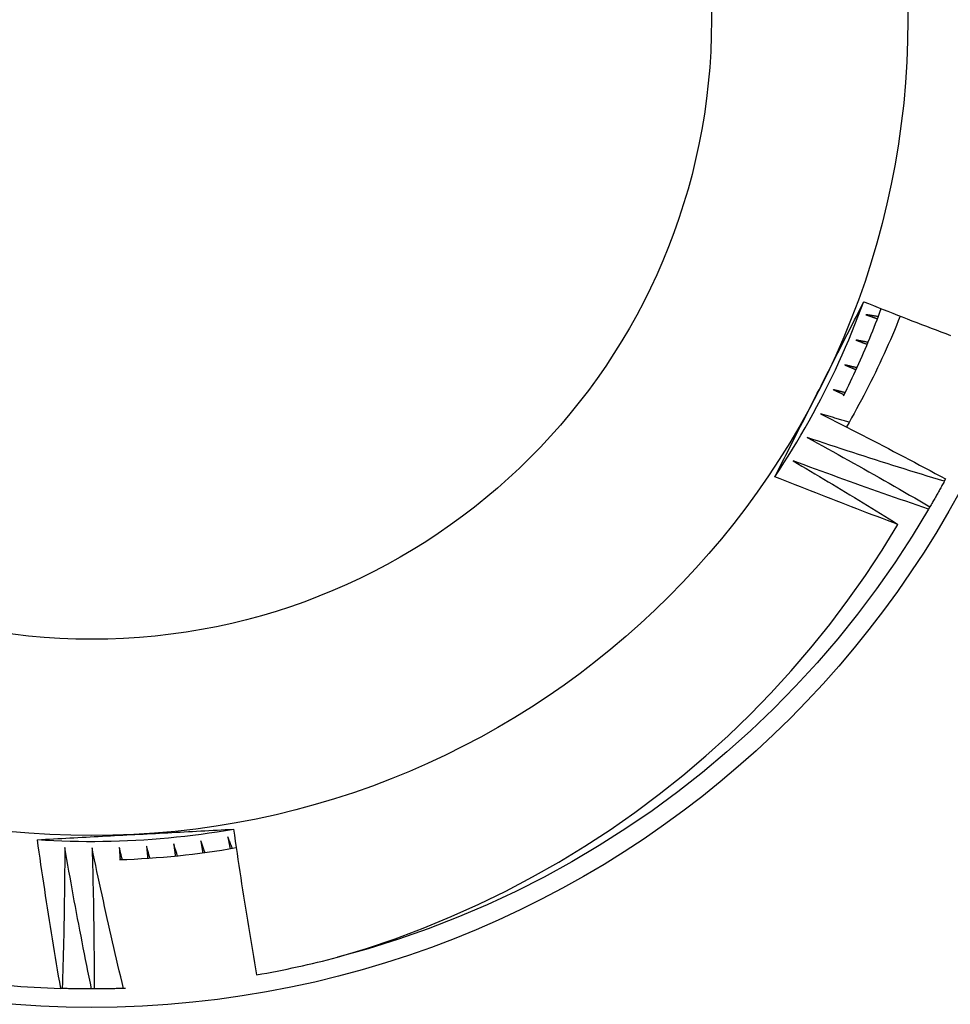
# Model space of a CAD drawing. Header units: inches. Extents: x 56.1 to 140.1, y 37.7 to 64.
# Tile 70 of 102: x 105.426 to 105.576, y 60.21 to 60.368. Entities that reach past the tile are written whole.
import ezdxf

# ---------------------------------------------------------------- set-up
doc = ezdxf.new("R2010")
doc.units = ezdxf.units.IN
doc.header["$MEASUREMENT"] = 0
doc.layers.add('Visible Edges(ANSI)', color=7, linetype='Continuous', lineweight=25)
doc.layers.add('Visible Tangent Edges(ANSI)', color=7, linetype='Continuous', lineweight=25)

msp = doc.modelspace()

# ---------------------------------------------------------------- linework, layer by layer
at = {"layer": 'Visible Edges(ANSI)'}
for p, q in [((105.5747413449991, 60.294161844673), (105.5745448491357, 60.29379785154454)), ((105.5722416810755, 60.28969452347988), (105.5720333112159, 60.28933719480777)), ((105.4330663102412, 60.21241456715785), (105.4328315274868, 60.21242190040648)), ((105.4381849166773, 60.21234302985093), (105.4377712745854, 60.21234256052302)), ((105.4432160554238, 60.21243694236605), (105.4428897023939, 60.21242591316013))]:
    msp.add_line(p, q, dxfattribs=at)
at = {"layer": 'Visible Edges(ANSI)', "flags": 128}
for points in [[(105.5473738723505, 60.29452850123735), (105.5480991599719, 60.29562592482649), (105.548813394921, 60.29673057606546), (105.5495165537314, 60.2978423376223), (105.5502085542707, 60.29896108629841), (105.5508893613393, 60.30008669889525), (105.5515589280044, 60.3012190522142), (105.5522171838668, 60.30235803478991), (105.5528640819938, 60.30350351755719), (105.5534995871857, 60.30465538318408), (105.5541236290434, 60.30581350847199), (105.5547361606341, 60.30697777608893), (105.5553371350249, 60.30814806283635), (105.5559264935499, 60.30932425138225), (105.5565041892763, 60.31050621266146), (105.5570701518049, 60.31169383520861), (105.5576243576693, 60.31288698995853), (105.5581667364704, 60.31408555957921), (105.5586972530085, 60.3152894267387), (105.5592158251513, 60.31649846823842), (105.5597224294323, 60.31771256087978), (105.5602169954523, 60.31893158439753), (105.5606994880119, 60.32015541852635), (105.5611698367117, 60.3213839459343), (105.5616280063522, 60.32261704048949)], [(105.5544711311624, 60.30849314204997), (105.554771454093, 60.309083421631), (105.5550716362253, 60.3096734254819), (105.5553716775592, 60.31026317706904), (105.5556715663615, 60.31085267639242), (105.5559713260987, 60.31144193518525), (105.5562709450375, 60.31203097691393), (105.5565704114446, 60.31261979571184), (105.5568697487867, 60.31320841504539), (105.5571689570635, 60.31379684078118), (105.5574680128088, 60.31438508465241), (105.5577669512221, 60.31497315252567), (105.5580657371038, 60.31556106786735), (105.5583644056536, 60.31614883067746), (105.558662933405, 60.3167364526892), (105.558961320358, 60.31732395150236), (105.559259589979, 60.31791133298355), (105.5595577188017, 60.31849860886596), (105.5598557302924, 60.31908579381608), (105.5601536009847, 60.31967289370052), (105.5604513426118, 60.32025992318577), (105.5607489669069, 60.32084689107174), (105.5610464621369, 60.32143380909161), (105.5613438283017, 60.32202068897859), (105.5616410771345, 60.32260753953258)], [(105.5583918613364, 60.30752401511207), (105.5586743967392, 60.30809208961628), (105.5589542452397, 60.30866148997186), (105.5592314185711, 60.30923219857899), (105.559505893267, 60.30980420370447), (105.5597776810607, 60.31037749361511), (105.5600467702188, 60.3109520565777), (105.5603131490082, 60.31152788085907), (105.5605768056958, 60.31210494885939), (105.5608377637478, 60.3126832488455), (105.5610959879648, 60.31326277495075), (105.5613514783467, 60.3138435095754), (105.5616042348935, 60.3144254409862), (105.5618542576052, 60.3150085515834), (105.5621015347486, 60.31559283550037), (105.5623460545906, 60.31617827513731), (105.5625878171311, 60.31676485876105), (105.5628268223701, 60.31735257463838), (105.5630630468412, 60.31794140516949), (105.5632965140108, 60.31853133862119), (105.5635271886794, 60.31912237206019), (105.5637550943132, 60.31971447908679), (105.5639801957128, 60.32030765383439), (105.5642025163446, 60.32090187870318), (105.5644220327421, 60.32149714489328)], [(105.5616410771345, 60.32260753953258), (105.5624107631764, 60.32229890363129), (105.563180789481, 60.32199113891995), (105.5639511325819, 60.32168424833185), (105.5647218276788, 60.32137822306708), (105.565492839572, 60.32107307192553), (105.5662641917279, 60.32076879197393), (105.5670358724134, 60.32046538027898), (105.5678078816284, 60.32016284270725), (105.568580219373, 60.31986117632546), (105.5693528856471, 60.3195603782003), (105.5701258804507, 60.31926045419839), (105.5708992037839, 60.3189614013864), (105.5716728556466, 60.31866321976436), (105.5724468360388, 60.31836591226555), (105.5732211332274, 60.31806947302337), (105.5739957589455, 60.31777390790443), (105.5747707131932, 60.31747921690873), (105.5755459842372, 60.31718539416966)], [(105.5674732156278, 60.32029387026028), (105.5671660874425, 60.31953125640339), (105.56685438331, 60.31877040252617), (105.5665381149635, 60.31801132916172), (105.5662172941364, 60.31725405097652), (105.5658919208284, 60.3164986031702), (105.5655619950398, 60.31574499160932), (105.5652275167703, 60.31499324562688), (105.5648885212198, 60.3142433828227), (105.5645449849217, 60.31349542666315), (105.5641969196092, 60.31274940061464), (105.5638443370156, 60.31200531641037), (105.5634872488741, 60.31126320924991), (105.5631256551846, 60.31052308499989), (105.5627595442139, 60.30978497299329), (105.5623889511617, 60.30904889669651), (105.5620138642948, 60.30831486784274), (105.5616342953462, 60.30758291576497), (105.5612502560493, 60.30685305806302), (105.5608617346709, 60.30612531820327), (105.5604687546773, 60.30539971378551), (105.5600713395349, 60.30467632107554), (105.5596696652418, 60.30395546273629), (105.5592637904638, 60.30323720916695), (105.5588537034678, 60.30252158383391)], [(105.5619791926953, 60.32052680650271), (105.5620559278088, 60.32050015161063), (105.5621326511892, 60.32047348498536), (105.5622093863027, 60.32044680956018), (105.5622861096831, 60.3204201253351), (105.5623628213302, 60.32039343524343), (105.5624395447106, 60.32036673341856), (105.5625162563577, 60.32034002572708), (105.5625929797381, 60.32031330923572), (105.5626696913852, 60.32028658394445), (105.5627463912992, 60.32025984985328), (105.5628231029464, 60.32023310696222), (105.5628998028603, 60.32020635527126), (105.5629765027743, 60.32017959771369), (105.5630532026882, 60.32015282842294), (105.563129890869, 60.32012605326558), (105.5632065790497, 60.32009926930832), (105.5632832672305, 60.32007247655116), (105.5633599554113, 60.32004567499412), (105.563436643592, 60.32001886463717), (105.5635133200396, 60.31999204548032), (105.5635899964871, 60.31996521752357), (105.5636666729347, 60.31993838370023), (105.563743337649, 60.31991153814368), (105.5638200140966, 60.31988468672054)], [(105.5639446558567, 60.32021341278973), (105.563862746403, 60.32022636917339), (105.5637808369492, 60.32023933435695), (105.5636989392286, 60.3202523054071), (105.5636170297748, 60.32026528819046), (105.5635351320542, 60.32027827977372), (105.5634532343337, 60.32029128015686), (105.5633713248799, 60.32030428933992), (105.5632894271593, 60.32031730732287), (105.5632075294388, 60.32033033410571), (105.5631256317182, 60.32034336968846), (105.5630437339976, 60.3203564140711), (105.5629618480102, 60.32036946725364), (105.5628799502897, 60.32038252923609), (105.5627980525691, 60.32039560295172), (105.5627161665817, 60.32040868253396), (105.5626342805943, 60.32042177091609), (105.5625523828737, 60.32043487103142), (105.5624704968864, 60.32044797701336), (105.562388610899, 60.32046109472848), (105.5623067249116, 60.32047421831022), (105.5622248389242, 60.32048735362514), (105.5621429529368, 60.32050049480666), (105.5620610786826, 60.32051364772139), (105.5619791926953, 60.32052680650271)], [(105.5603542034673, 60.31646525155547), (105.5604300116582, 60.31643608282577), (105.5605058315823, 60.31640690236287), (105.5605816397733, 60.31637771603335), (105.560657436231, 60.31634852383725), (105.5607332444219, 60.31631931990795), (105.5608090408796, 60.31629011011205), (105.5608848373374, 60.31626089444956), (105.5609606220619, 60.31623166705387), (105.5610364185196, 60.31620242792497), (105.5611122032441, 60.31617318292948), (105.5611879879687, 60.31614393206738), (105.5612637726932, 60.3161146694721), (105.5613395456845, 60.31608540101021), (105.5614153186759, 60.31605612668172), (105.5614910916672, 60.31602684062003), (105.5615668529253, 60.31599754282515), (105.5616426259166, 60.31596823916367), (105.5617183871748, 60.31593892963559), (105.5617941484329, 60.31590960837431), (105.5618698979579, 60.31588028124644), (105.5619456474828, 60.31585094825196), (105.5620213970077, 60.31582160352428), (105.5620971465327, 60.31579225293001), (105.5621728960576, 60.31576289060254)], [(105.5623082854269, 60.31608733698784), (105.562226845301, 60.3161029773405), (105.5621454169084, 60.31611862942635), (105.5620639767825, 60.3161342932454), (105.5619825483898, 60.31614996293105), (105.5619011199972, 60.31616564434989), (105.5618196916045, 60.31618133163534), (105.5617382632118, 60.31619703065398), (105.5616568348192, 60.31621273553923), (105.5615754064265, 60.31622845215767), (105.561493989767, 60.31624417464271), (105.5614125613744, 60.31625990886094), (105.5613311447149, 60.31627565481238), (105.5612497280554, 60.31629140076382), (105.561168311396, 60.31630716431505), (105.5610868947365, 60.31632293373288), (105.561005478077, 60.31633870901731), (105.5609240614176, 60.31635449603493), (105.5608426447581, 60.31637028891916), (105.5607612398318, 60.31638609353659), (105.5606798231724, 60.31640190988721), (105.5605984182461, 60.31641773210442), (105.5605170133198, 60.31643356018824), (105.5604356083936, 60.31644940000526), (105.5603542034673, 60.31646525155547)], [(105.5585964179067, 60.31245937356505), (105.5586712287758, 60.31242772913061), (105.5587460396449, 60.31239606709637), (105.5588208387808, 60.31236440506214), (105.5588956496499, 60.3123327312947), (105.5589704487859, 60.31230105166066), (105.5590452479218, 60.31226936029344), (105.5591200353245, 60.3122376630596), (105.5591948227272, 60.31220595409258), (105.5592696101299, 60.31217424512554), (105.5593443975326, 60.31214251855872), (105.5594191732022, 60.31211078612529), (105.5594939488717, 60.31207904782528), (105.5595687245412, 60.31204730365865), (105.5596434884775, 60.31201554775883), (105.5597182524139, 60.31198378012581), (105.5597930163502, 60.31195201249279), (105.5598677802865, 60.31192022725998), (105.5599425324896, 60.31188844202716), (105.5600172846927, 60.31185664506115), (105.5600920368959, 60.31182483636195), (105.560166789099, 60.31179302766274), (105.5602415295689, 60.31176120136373), (105.5603162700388, 60.31172937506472), (105.5603909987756, 60.31169753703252)], [(105.5605370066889, 60.31201734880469), (105.5604561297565, 60.31203566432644), (105.5603752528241, 60.31205399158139), (105.5602943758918, 60.31207232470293), (105.5602134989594, 60.31209066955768), (105.5601326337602, 60.31210902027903), (105.560051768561, 60.31212737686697), (105.5599709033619, 60.31214574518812), (105.5598900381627, 60.31216412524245), (105.5598091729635, 60.31218251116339), (105.5597283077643, 60.31220090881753), (105.5596474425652, 60.31221931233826), (105.5595665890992, 60.31223772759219), (105.5594857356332, 60.31225614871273), (105.5594048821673, 60.31227458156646), (105.5593240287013, 60.31229302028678), (105.5592431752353, 60.31231146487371), (105.5591623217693, 60.31232992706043), (105.5590814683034, 60.31234838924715), (105.5590006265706, 60.31236686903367), (105.5589197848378, 60.31238534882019), (105.5588389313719, 60.31240384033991), (105.5587580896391, 60.31242234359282), (105.5586772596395, 60.31244085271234), (105.5585964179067, 60.31245937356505)], [(105.5473765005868, 60.29452687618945), (105.5476706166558, 60.2951075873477), (105.5479648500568, 60.29568831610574), (105.548259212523, 60.29626906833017), (105.5485536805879, 60.2968498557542), (105.5488482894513, 60.29743069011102), (105.5491430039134, 60.29801159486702), (105.5494378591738, 60.29859257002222), (105.5497328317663, 60.2991736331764), (105.5500279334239, 60.29975480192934), (105.5503231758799, 60.30033608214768), (105.5506185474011, 60.30091749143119), (105.5509140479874, 60.30149903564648), (105.551209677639, 60.30208073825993), (105.5515054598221, 60.30266259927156), (105.5518013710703, 60.30324464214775), (105.552097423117, 60.30382687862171), (105.5523936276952, 60.30440931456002), (105.5526899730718, 60.3049919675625), (105.5529864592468, 60.30557484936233), (105.5532830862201, 60.30615797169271), (105.5535798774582, 60.30674135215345), (105.5538768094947, 60.30732499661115), (105.5541738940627, 60.30790892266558), (105.5544711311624, 60.30849314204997)], [(105.5567077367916, 60.30851352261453), (105.5567814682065, 60.30847943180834), (105.5568551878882, 60.30844532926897), (105.5569289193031, 60.30841122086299), (105.5570026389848, 60.30837710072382), (105.5570763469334, 60.30834297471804), (105.5571500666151, 60.30830884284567), (105.5572237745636, 60.3082746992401), (105.5572974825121, 60.30824054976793), (105.5573711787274, 60.30820638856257), (105.5574448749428, 60.3081722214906), (105.5575185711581, 60.30813804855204), (105.5575922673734, 60.30810386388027), (105.5576659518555, 60.30806967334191), (105.5577396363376, 60.30803547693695), (105.5578133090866, 60.30800126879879), (105.5578869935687, 60.30796704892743), (105.5579606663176, 60.30793282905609), (105.5580343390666, 60.30789859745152), (105.5581080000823, 60.30786435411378), (105.558181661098, 60.30783010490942), (105.5582553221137, 60.30779584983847), (105.5583289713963, 60.30776158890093), (105.5584026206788, 60.30772731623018), (105.5584762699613, 60.30769303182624)], [(105.5586327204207, 60.30800786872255), (105.5585524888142, 60.308028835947), (105.5584722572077, 60.30804981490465), (105.5583920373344, 60.3080707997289), (105.5583118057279, 60.30809179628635), (105.5582315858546, 60.30811279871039), (105.5581513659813, 60.30813380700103), (105.558071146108, 60.30815482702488), (105.5579909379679, 60.30817585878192), (105.5579107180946, 60.30819689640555), (105.5578305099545, 60.30821794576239), (105.5577502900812, 60.30823900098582), (105.5576700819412, 60.30826006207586), (105.5575898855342, 60.30828114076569), (105.5575096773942, 60.30830221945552), (105.5574294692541, 60.30832330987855), (105.5573492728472, 60.30834441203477), (105.5572690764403, 60.3083655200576), (105.5571888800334, 60.30838663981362), (105.5571086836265, 60.30840776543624), (105.5570284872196, 60.30842889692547), (105.5569482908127, 60.30845004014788), (105.556868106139, 60.3084711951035), (105.5567879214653, 60.30849235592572), (105.5567077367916, 60.30851352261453)], [(105.5546902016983, 60.30463197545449), (105.5555317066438, 60.30420809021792), (105.5563726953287, 60.30378311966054), (105.5572131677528, 60.30335707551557), (105.558053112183, 60.30292995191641), (105.5588925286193, 60.30250174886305), (105.559731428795, 60.30207247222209), (105.5605698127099, 60.30164211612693), (105.5614076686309, 60.30121068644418), (105.562244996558, 60.30077818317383), (105.5630817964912, 60.30034460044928), (105.5639180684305, 60.29990994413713), (105.5647538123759, 60.29947421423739), (105.5655890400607, 60.29903741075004), (105.5664237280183, 60.29859953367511), (105.567257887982, 60.29816058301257), (105.5680915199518, 60.29772056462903), (105.5689246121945, 60.2972794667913), (105.5697571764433, 60.29683730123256), (105.5705892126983, 60.29639406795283), (105.5714207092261, 60.2959497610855), (105.57225167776, 60.29550438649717), (105.5730820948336, 60.29505793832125), (105.5739119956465, 60.29461042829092), (105.5747413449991, 60.294161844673)], [(105.5592833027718, 60.30327149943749), (105.5590917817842, 60.30332760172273), (105.5589002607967, 60.30338376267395), (105.5587087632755, 60.30343997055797), (105.5585172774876, 60.30349622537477), (105.5583258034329, 60.30355253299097), (105.5581343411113, 60.30360889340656), (105.557942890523, 60.30366530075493), (105.5577514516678, 60.30372176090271), (105.5575600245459, 60.30377827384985), (105.5573686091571, 60.30383483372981), (105.5571772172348, 60.30389144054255), (105.5569858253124, 60.30394810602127), (105.5567944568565, 60.3040048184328), (105.5566030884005, 60.30406157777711), (105.5564117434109, 60.30411838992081), (105.5562204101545, 60.3041752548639), (105.5560290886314, 60.30423216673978), (105.5558377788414, 60.30428913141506), (105.5556464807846, 60.30434614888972), (105.5554552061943, 60.30440321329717), (105.5552639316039, 60.30446032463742), (105.5550726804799, 60.30451749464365), (105.5548814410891, 60.30457471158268), (105.5546902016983, 60.30463197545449)], [(105.5525460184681, 60.30081893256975), (105.5533731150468, 60.30036757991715), (105.5541996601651, 60.29991515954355), (105.55502564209, 60.29946168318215), (105.5558510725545, 60.29900714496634), (105.5566759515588, 60.29855155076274), (105.5575002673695, 60.29809489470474), (105.55832403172, 60.29763717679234), (105.559147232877, 60.29717840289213), (105.5599698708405, 60.29671857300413), (105.5607919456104, 60.29625768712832), (105.5616134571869, 60.29579573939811), (105.5624344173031, 60.2953327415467), (105.5632548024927, 60.29486868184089), (105.5640746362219, 60.29440357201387), (105.5648938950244, 60.29393740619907), (105.5657125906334, 60.29347018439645), (105.5665307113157, 60.29300190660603), (105.5673482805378, 60.29253257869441), (105.5681652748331, 60.29206220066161), (105.5689816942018, 60.29159076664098), (105.5697975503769, 60.29111828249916), (105.5706128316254, 60.29064474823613), (105.5714275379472, 60.2901701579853), (105.5722416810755, 60.28969452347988)], [(105.5745448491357, 60.29379785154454), (105.5736245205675, 60.29407700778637), (105.5727045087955, 60.29435731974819), (105.5717848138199, 60.29463880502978), (105.5708654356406, 60.29492145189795), (105.5699463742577, 60.2952052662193), (105.5690276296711, 60.29549024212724), (105.5681092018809, 60.29577638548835), (105.567191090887, 60.29606369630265), (105.5662733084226, 60.29635216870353), (105.5653558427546, 60.29664180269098), (105.5644387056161, 60.29693260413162), (105.5635218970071, 60.29722457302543), (105.5626054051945, 60.29751770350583), (105.5616892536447, 60.29781199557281), (105.5607734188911, 60.29810745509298), (105.5598579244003, 60.29840407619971), (105.5589427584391, 60.29870185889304), (105.5580279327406, 60.29900080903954), (105.5571134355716, 60.29930092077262), (105.5561992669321, 60.29960219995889), (105.5552854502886, 60.29990463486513), (105.5543719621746, 60.30020823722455), (105.5534588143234, 60.30051300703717), (105.5525460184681, 60.30081893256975)], [(105.5502774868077, 60.29707852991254), (105.550983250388, 60.29666275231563), (105.5516885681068, 60.29624618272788), (105.552393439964, 60.29582883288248), (105.5530978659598, 60.29541069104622), (105.553801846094, 60.29499176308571), (105.5545053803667, 60.29457204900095), (105.5552084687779, 60.29415154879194), (105.5559111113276, 60.29373026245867), (105.5566132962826, 60.29330819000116), (105.557315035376, 60.29288533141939), (105.5580163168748, 60.29246169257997), (105.5587171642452, 60.29203726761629), (105.5594175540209, 60.29161205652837), (105.5601174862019, 60.29118606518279), (105.5608169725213, 60.29075928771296), (105.5615160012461, 60.29033172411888), (105.5622145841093, 60.28990338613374), (105.5629127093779, 60.28947426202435), (105.5636103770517, 60.28904435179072), (105.564307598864, 60.28861366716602), (105.5650043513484, 60.28818219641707), (105.5657006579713, 60.28774994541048), (105.5663965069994, 60.28731691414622), (105.5670919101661, 60.28688310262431)], [(105.5720333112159, 60.28933719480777), (105.571122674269, 60.28964648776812), (105.570212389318, 60.28995693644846), (105.569302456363, 60.29026853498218), (105.5683928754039, 60.29058128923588), (105.5674836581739, 60.29089519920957), (105.5665747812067, 60.29121026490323), (105.5656662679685, 60.29152648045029), (105.5647581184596, 60.29184385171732), (105.5638503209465, 60.29216237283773), (105.5629428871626, 60.29248204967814), (105.5620358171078, 60.29280287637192), (105.5611291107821, 60.29312486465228), (105.5602227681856, 60.29344799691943), (105.5593168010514, 60.29377228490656), (105.5584111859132, 60.29409772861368), (105.5575059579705, 60.29442431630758), (105.5566010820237, 60.29475206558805), (105.5556965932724, 60.29508095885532), (105.5547924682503, 60.29541101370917), (105.5538887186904, 60.29574221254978), (105.552985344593, 60.2960745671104), (105.5520823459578, 60.2964080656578), (105.551179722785, 60.29674272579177), (105.5502774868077, 60.29707852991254)], [(105.5670919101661, 60.28688310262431), (105.5662663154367, 60.2871906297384), (105.5654410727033, 60.28749911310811), (105.5646161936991, 60.28780854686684), (105.5637916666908, 60.28811893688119), (105.5629674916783, 60.28843027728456), (105.5621436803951, 60.28874257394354), (105.5613202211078, 60.28905582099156), (105.5604971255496, 60.28937001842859), (105.5596743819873, 60.28968517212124), (105.5588520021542, 60.29000128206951), (105.558029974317, 60.29031834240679), (105.5572083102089, 60.29063635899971), (105.5563869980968, 60.29095532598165), (105.5555660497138, 60.2912752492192), (105.5547454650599, 60.29159612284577), (105.553925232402, 60.29191795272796), (105.5531053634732, 60.29224073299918), (105.5522858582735, 60.29256446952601), (105.5514667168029, 60.29288915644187), (105.5506479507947, 60.29321479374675), (105.5498295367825, 60.29354138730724), (105.5490114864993, 60.29386893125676), (105.5481938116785, 60.2941974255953), (105.5473765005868, 60.29452687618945)], [(105.5745448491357, 60.29379785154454), (105.5744513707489, 60.2936255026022), (105.5743576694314, 60.29345326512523), (105.5742637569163, 60.29328115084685), (105.5741696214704, 60.29310915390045), (105.574075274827, 60.29293727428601), (105.573980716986, 60.29276551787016), (105.5738859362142, 60.29259387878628), (105.5737909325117, 60.29242235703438), (105.5736957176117, 60.29225095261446), (105.573600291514, 60.29207967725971), (105.5735046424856, 60.29190851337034), (105.5734087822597, 60.29173747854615), (105.5733127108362, 60.29156655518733), (105.5732164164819, 60.2913957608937), (105.5731199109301, 60.29122508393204), (105.5730231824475, 60.29105453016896), (105.5729262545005, 60.29088409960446), (105.5728290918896, 60.29071379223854), (105.5727317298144, 60.29054360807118), (105.5726341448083, 60.2903735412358), (105.5725363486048, 60.2902036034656), (105.5724383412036, 60.29003378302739), (105.5723401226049, 60.28986409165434), (105.5722416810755, 60.28969452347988)], [(105.5720333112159, 60.28933719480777), (105.5693931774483, 60.28498838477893), (105.5666122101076, 60.28072825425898), (105.5636933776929, 60.27656137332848), (105.5606398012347, 60.27249219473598), (105.5574547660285, 60.26852507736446), (105.5541416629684, 60.26466426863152), (105.5507040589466, 60.26091389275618), (105.5471456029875, 60.25727797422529), (105.5434701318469, 60.25376039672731), (105.5396815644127, 60.25036491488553), (105.5357839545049, 60.24709518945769), (105.5317814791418, 60.2439546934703), (105.5276784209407, 60.24094680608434), (105.5234791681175, 60.238074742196), (105.5191882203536, 60.2353415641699), (105.5148101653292, 60.2327502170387), (105.5103496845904, 60.23030345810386), (105.5058115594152, 60.22800390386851), (105.5012006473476, 60.22585403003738), (105.496521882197, 60.22385613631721), (105.491780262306, 60.22201234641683), (105.4869808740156, 60.22032464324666), (105.4821288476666, 60.21879482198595), (105.4772293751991, 60.21742453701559)], [(105.4772293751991, 60.21742453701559), (105.4818598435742, 60.21884227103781), (105.4864419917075, 60.22040295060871), (105.4909724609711, 60.2221054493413), (105.4954479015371, 60.223948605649), (105.4998649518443, 60.22593125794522), (105.5042202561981, 60.22805225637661), (105.5085104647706, 60.23031043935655), (105.5127322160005, 60.23270466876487), (105.5168819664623, 60.23523365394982), (105.5209482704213, 60.23789080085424), (105.524923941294, 60.24067109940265), (105.5288062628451, 60.24357216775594), (105.5325925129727, 60.24659162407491), (105.5362799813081, 60.24972706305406), (105.539865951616, 60.2529761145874), (105.5433476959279, 60.2563363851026), (105.5467225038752, 60.25980548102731), (105.5499876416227, 60.26338102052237), (105.5531404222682, 60.26706062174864), (105.5561781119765, 60.27084189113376), (105.5590979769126, 60.27472244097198), (105.5618943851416, 60.27869558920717), (105.5645596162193, 60.2827503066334), (105.5670919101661, 60.28688310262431)], [(105.429084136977, 60.23629638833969), (105.4303971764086, 60.23621698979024), (105.4317109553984, 60.23615076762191), (105.4330253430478, 60.23609769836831), (105.434340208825, 60.23605778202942), (105.4356554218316, 60.23603099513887), (105.4369708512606, 60.23601731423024), (105.4382863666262, 60.23601673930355), (105.4396018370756, 60.2360292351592), (105.4409171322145, 60.23605481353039), (105.442232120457, 60.23609343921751), (105.4435466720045, 60.23614510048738), (105.4448606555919, 60.2362097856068), (105.4461739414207, 60.23628748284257), (105.4474863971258, 60.23637816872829), (105.448797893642, 60.23648183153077), (105.4501082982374, 60.2365984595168), (105.4514174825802, 60.23672802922), (105.4527253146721, 60.23687052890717), (105.454031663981, 60.2370259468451), (105.4553363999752, 60.2371942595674), (105.4566393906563, 60.23737546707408), (105.457940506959, 60.23756953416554), (105.4592396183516, 60.23777646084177), (105.4605365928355, 60.23799622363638)], [(105.4447265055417, 60.23713230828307), (105.4453878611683, 60.23716735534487), (105.4460489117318, 60.23720240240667), (105.4467096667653, 60.23723743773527), (105.4473701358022, 60.23727246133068), (105.4480303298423, 60.23730750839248), (105.4486902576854, 60.23734254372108), (105.4493499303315, 60.23737760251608), (105.4500093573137, 60.23741268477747), (105.4506685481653, 60.23744777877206), (105.4513275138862, 60.23748289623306), (105.4519862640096, 60.23751806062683), (105.4526448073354, 60.237553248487), (105.4533031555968, 60.23758848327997), (105.4539613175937, 60.23762376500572), (105.4546193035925, 60.23765909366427), (105.4552771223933, 60.23769448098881), (105.455934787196, 60.23772992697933), (105.4565923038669, 60.23776544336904), (105.4572496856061, 60.23780103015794), (105.4579069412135, 60.23783668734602), (105.4585640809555, 60.2378724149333), (105.459221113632, 60.23790823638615), (105.4598780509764, 60.23794415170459), (105.4605349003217, 60.23798014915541)], [(105.4605349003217, 60.23798014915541), (105.4606748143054, 60.23700390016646), (105.4608160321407, 60.23602785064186), (105.4609585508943, 60.23505200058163), (105.4611023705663, 60.23407637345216), (105.4612474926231, 60.23310094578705), (105.4613939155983, 60.23212572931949), (105.4615416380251, 60.23115073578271), (105.4616906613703, 60.23017594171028), (105.4618409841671, 60.22920137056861), (105.4619926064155, 60.2282270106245), (105.462145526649, 60.22725287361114), (105.4622997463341, 60.22627894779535), (105.4624552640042, 60.22530524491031), (105.4626120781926, 60.22433175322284), (105.4627701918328, 60.22335848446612), (105.4629296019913, 60.22238543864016), (105.4630903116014, 60.22141260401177), (105.4632523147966, 60.22043998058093), (105.4634156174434, 60.21946759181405), (105.4635802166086, 60.21849541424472), (105.4637461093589, 60.21752345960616), (105.4639133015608, 60.21655172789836), (105.4640817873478, 60.21558021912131), (105.4642515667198, 60.21460894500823)], [(105.4290840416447, 60.23629331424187), (105.4297340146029, 60.23632894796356), (105.4303840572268, 60.23636449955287), (105.4310341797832, 60.23639995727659), (105.4316843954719, 60.23643532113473), (105.4323347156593, 60.23647061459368), (105.4329851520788, 60.23650582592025), (105.4336357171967, 60.23654096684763), (105.4342864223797, 60.23657604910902), (105.434937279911, 60.23661106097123), (105.4355883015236, 60.23664601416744), (105.4362394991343, 60.23668092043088), (105.4368908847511, 60.23671579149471), (105.4375424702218, 60.23675060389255), (105.4381942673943, 60.236785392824), (105.4388462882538, 60.23682013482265), (105.4394985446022, 60.23685486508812), (105.4401510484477, 60.23688957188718), (105.4408038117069, 60.23692425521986), (105.4414568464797, 60.23695892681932), (105.4421101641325, 60.23699359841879), (105.4427637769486, 60.23702827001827), (105.4434176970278, 60.23706294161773), (105.44407193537, 60.23709761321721), (105.4447265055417, 60.23713230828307)], [(105.4328315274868, 60.21242190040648), (105.4326603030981, 60.21341401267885), (105.432490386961, 60.21440637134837), (105.4323217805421, 60.21539894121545), (105.4321544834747, 60.21639173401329), (105.4319884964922, 60.21738474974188), (105.4318238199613, 60.21837798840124), (105.4316604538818, 60.21937143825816), (105.4314983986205, 60.22036512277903), (105.4313376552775, 60.22135901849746), (105.4311782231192, 60.22235312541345), (105.4310201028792, 60.2233474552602), (105.430863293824, 60.22434200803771), (105.4307077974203, 60.22533677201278), (105.4305536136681, 60.2263317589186), (105.4304007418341, 60.22732695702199), (105.4302491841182, 60.22832236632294), (105.4300989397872, 60.22931799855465), (105.429950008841, 60.2303138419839), (105.4298023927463, 60.23130989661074), (105.429656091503, 60.23230616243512), (105.4295111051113, 60.23330263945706), (105.4293674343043, 60.23429931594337), (105.4292250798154, 60.23529621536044), (105.4290840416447, 60.23629331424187)], [(105.4596215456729, 60.23676473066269), (105.459637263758, 60.23668503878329), (105.4596529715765, 60.2366053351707), (105.4596686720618, 60.23652564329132), (105.4596843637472, 60.23644593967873), (105.4597000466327, 60.23636623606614), (105.4597157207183, 60.23628653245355), (105.459731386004, 60.23620681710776), (105.4597470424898, 60.23612711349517), (105.4597626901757, 60.23604739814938), (105.4597783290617, 60.23596768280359), (105.4597939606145, 60.2358879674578), (105.4598095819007, 60.23580825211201), (105.4598251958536, 60.23572853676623), (105.45984079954, 60.23564880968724), (105.4598563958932, 60.23556909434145), (105.4598719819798, 60.23548936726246), (105.4598875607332, 60.23540964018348), (105.4599031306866, 60.2353299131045), (105.4599186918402, 60.23525018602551), (105.4599342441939, 60.23517044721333), (105.4599497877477, 60.23509072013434), (105.4599653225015, 60.23501098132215), (105.4599808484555, 60.23493124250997), (105.4599963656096, 60.23485150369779)], [(105.4603430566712, 60.23490982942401), (105.4603128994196, 60.23498706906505), (105.4602827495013, 60.23506432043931), (105.4602526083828, 60.23514157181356), (105.4602224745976, 60.23521883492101), (105.4601923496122, 60.23529609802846), (105.4601622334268, 60.23537336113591), (105.4601321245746, 60.23545062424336), (105.4601020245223, 60.23552789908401), (105.46007193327, 60.23560517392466), (105.4600418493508, 60.23568244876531), (105.4600117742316, 60.23575973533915), (105.4599817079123, 60.235837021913), (105.4599516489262, 60.23591430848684), (105.4599215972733, 60.23599160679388), (105.459891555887, 60.23606890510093), (105.459861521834, 60.23614620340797), (105.4598314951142, 60.23622350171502), (105.4598014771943, 60.23630081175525), (105.4597714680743, 60.2363781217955), (105.4597414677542, 60.23645544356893), (105.4597114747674, 60.23653275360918), (105.4596814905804, 60.23661007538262), (105.4596515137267, 60.23668740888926), (105.4596215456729, 60.23676473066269)], [(105.433473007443, 60.23503108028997), (105.4334698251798, 60.23408884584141), (105.4334654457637, 60.23314658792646), (105.4334598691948, 60.23220433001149), (105.433453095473, 60.23126204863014), (105.4334451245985, 60.2303197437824), (105.4334359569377, 60.22937743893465), (105.4334255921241, 60.22843511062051), (105.4334140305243, 60.22749277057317), (105.4334012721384, 60.22655043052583), (105.4333873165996, 60.22560806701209), (105.4333721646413, 60.22466570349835), (105.4333558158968, 60.22372332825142), (105.4333382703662, 60.22278095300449), (105.433319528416, 60.22183856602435), (105.4332995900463, 60.22089617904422), (105.4332784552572, 60.21995378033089), (105.4332561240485, 60.21901138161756), (105.4332325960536, 60.21806897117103), (105.4332078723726, 60.21712657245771), (105.433181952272, 60.21618417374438), (105.4331548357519, 60.21524176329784), (105.433126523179, 60.21429936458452), (105.4330970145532, 60.21335696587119), (105.4330663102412, 60.21241456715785)], [(105.4377712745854, 60.21234256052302), (105.4375786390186, 60.21328479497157), (105.4373871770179, 60.21422731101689), (105.4371968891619, 60.21517010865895), (105.4370077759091, 60.21611317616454), (105.4368198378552, 60.2170565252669), (105.436633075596, 60.218000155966), (105.4364474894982, 60.21894404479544), (105.4362630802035, 60.21988822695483), (105.4360798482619, 60.22083266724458), (105.4358977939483, 60.22177737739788), (105.4357169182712, 60.22272235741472), (105.4355372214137, 60.22366760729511), (105.435358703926, 60.22461312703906), (105.4351813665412, 60.22555891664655), (105.4350052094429, 60.22650495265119), (105.4348302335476, 60.22745127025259), (105.4346564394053, 60.22839784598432), (105.4344838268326, 60.22934466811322), (105.4343123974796, 60.23029176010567), (105.4341421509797, 60.23123911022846), (105.4339730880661, 60.23218671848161), (105.433805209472, 60.23313458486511), (105.4336385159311, 60.23408270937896), (105.433473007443, 60.23503108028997)], [(105.4378470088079, 60.23496066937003), (105.4378748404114, 60.23401884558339), (105.4379014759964, 60.23307696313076), (105.4379269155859, 60.23213502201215), (105.4379511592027, 60.23119302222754), (105.4379742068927, 60.23025097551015), (105.4379960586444, 60.22930887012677), (105.4380167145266, 60.22836671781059), (105.4380361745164, 60.22742451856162), (105.4380544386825, 60.22648226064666), (105.4380715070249, 60.22553995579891), (105.4380873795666, 60.22459760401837), (105.4381020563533, 60.22365519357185), (105.438115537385, 60.22271274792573), (105.4381278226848, 60.22177025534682), (105.4381389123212, 60.22082771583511), (105.4381488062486, 60.21988514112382), (105.4381575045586, 60.21894251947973), (105.4381650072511, 60.21799985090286), (105.4381713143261, 60.21705714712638), (105.4381764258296, 60.21611439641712), (105.4381803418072, 60.21517161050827), (105.4381830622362, 60.21422878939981), (105.4381845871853, 60.21328593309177), (105.4381849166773, 60.21234302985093)], [(105.4428897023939, 60.21242591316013), (105.4426661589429, 60.21336129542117), (105.4424437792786, 60.21429700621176), (105.4422225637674, 60.21523302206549), (105.4420025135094, 60.21616936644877), (105.4417836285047, 60.21710601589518), (105.4415659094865, 60.21804298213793), (105.4413493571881, 60.21898026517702), (105.4411339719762, 60.21991785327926), (105.4409197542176, 60.22085575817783), (105.4407067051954, 60.22179395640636), (105.4404948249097, 60.22273248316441), (105.4402841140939, 60.22367130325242), (105.4400745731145, 60.22461042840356), (105.4398662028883, 60.22554987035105), (105.4396590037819, 60.22648960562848), (105.4394529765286, 60.22742964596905), (105.4392481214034, 60.22836997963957), (105.4390444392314, 60.22931061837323), (105.4388419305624, 60.23025155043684), (105.4386405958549, 60.23119278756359), (105.4384404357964, 60.23213431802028), (105.4382414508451, 60.23307614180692), (105.4380436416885, 60.2340182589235), (105.4378470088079, 60.23496066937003)], [(105.4422209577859, 60.23503427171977), (105.4422260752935, 60.23495319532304), (105.4422311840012, 60.2348721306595), (105.4422362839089, 60.23479105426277), (105.4422413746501, 60.23470998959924), (105.442246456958, 60.2346289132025), (105.4422515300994, 60.23454783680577), (105.4422565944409, 60.23446676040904), (105.4422616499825, 60.23438568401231), (105.4422666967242, 60.23430460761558), (105.4422717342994, 60.23422353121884), (105.4422767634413, 60.23414245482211), (105.4422817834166, 60.23406137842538), (105.4422867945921, 60.23398030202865), (105.442291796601, 60.23389922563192), (105.4422967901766, 60.23381813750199), (105.4423017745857, 60.23373706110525), (105.4423067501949, 60.23365598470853), (105.4423117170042, 60.23357489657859), (105.4423166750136, 60.23349382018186), (105.442321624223, 60.23341273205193), (105.442326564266, 60.23333164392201), (105.442331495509, 60.23325055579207), (105.4423364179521, 60.23316947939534), (105.4423413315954, 60.23308839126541)], [(105.4426926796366, 60.2331006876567), (105.4426729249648, 60.23318122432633), (105.4426531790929, 60.23326176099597), (105.4426334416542, 60.23334230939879), (105.4426137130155, 60.23342285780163), (105.4425939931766, 60.23350340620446), (105.442574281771, 60.23358395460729), (105.4425545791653, 60.23366450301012), (105.4425348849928, 60.23374506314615), (105.4425151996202, 60.23382561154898), (105.4424955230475, 60.23390617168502), (105.442475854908, 60.23398673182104), (105.4424561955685, 60.23406730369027), (105.4424365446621, 60.23414786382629), (105.4424169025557, 60.23422843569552), (105.4423972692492, 60.23430900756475), (105.4423776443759, 60.23438957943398), (105.4423580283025, 60.2344701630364), (105.442338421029, 60.23455073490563), (105.4423188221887, 60.23463131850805), (105.4422992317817, 60.23471190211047), (105.4422796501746, 60.2347924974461), (105.4422600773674, 60.23487308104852), (105.4422405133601, 60.23495367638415), (105.4422209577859, 60.23503427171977)], [(105.4465901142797, 60.23525178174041), (105.4465978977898, 60.23517092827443), (105.4466056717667, 60.23509007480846), (105.4466134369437, 60.23500920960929), (105.4466211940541, 60.23492834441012), (105.4466289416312, 60.23484749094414), (105.4466366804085, 60.23476662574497), (105.4466444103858, 60.2346857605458), (105.4466521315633, 60.23460489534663), (105.4466598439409, 60.23452403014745), (105.4466675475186, 60.23444316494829), (105.4466752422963, 60.23436229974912), (105.4466829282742, 60.23428142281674), (105.4466906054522, 60.23420055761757), (105.446698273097, 60.2341196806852), (105.4467059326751, 60.23403881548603), (105.4467135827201, 60.23395793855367), (105.4467212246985, 60.23387707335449), (105.4467288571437, 60.23379619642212), (105.4467364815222, 60.23371531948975), (105.4467440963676, 60.23363444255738), (105.4467517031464, 60.23355356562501), (105.446759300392, 60.23347268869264), (105.4467668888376, 60.23339180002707), (105.4467744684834, 60.2333109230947)], [(105.4471252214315, 60.23333477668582), (105.4471028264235, 60.23341462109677), (105.4470804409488, 60.23349446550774), (105.4470580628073, 60.23357432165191), (105.447035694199, 60.23365416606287), (105.4470133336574, 60.23373402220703), (105.4469909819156, 60.23381387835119), (105.4469686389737, 60.23389374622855), (105.4469463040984, 60.23397360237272), (105.4469239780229, 60.23405347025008), (105.4469016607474, 60.23413333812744), (105.4468793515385, 60.23421320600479), (105.4468570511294, 60.23429308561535), (105.4468347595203, 60.2343729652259), (105.4468124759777, 60.23445284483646), (105.446790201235, 60.23453272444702), (105.4467679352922, 60.23461260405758), (105.446745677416, 60.23469249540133), (105.4467234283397, 60.23477238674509), (105.4467011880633, 60.23485227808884), (105.4466789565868, 60.2349321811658), (105.4466567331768, 60.23501207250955), (105.4466345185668, 60.2350919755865), (105.4466123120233, 60.23517187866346), (105.4465901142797, 60.23525178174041)], [(105.4509497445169, 60.23561298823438), (105.4509601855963, 60.23553242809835), (105.4509706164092, 60.23545186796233), (105.4509810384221, 60.2353713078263), (105.4509914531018, 60.23529074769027), (105.4510018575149, 60.23521018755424), (105.4510122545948, 60.23512962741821), (105.4510226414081, 60.23504905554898), (105.4510330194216, 60.23496849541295), (105.4510433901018, 60.23488792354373), (105.4510537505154, 60.2348073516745), (105.4510641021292, 60.23472677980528), (105.4510744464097, 60.23464620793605), (105.4510847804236, 60.23456563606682), (105.4510951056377, 60.23448506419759), (105.4511054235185, 60.23440449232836), (105.4511157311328, 60.23432390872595), (105.4511260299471, 60.23424333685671), (105.4511363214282, 60.2341627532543), (105.4511466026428, 60.23408216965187), (105.4511568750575, 60.23400158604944), (105.4511671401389, 60.23392100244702), (105.4511773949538, 60.23384041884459), (105.4511876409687, 60.23375983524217), (105.4511978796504, 60.23367923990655)], [(105.4515476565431, 60.23371463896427), (105.451522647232, 60.23379369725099), (105.4514976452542, 60.2338727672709), (105.4514726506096, 60.23395183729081), (105.4514476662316, 60.23403090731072), (105.4514226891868, 60.23410997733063), (105.4513977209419, 60.23418905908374), (105.4513727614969, 60.23426814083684), (105.4513478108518, 60.23434722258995), (105.4513228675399, 60.23442631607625), (105.4512979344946, 60.23450540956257), (105.4512730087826, 60.23458450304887), (105.4512480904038, 60.23466359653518), (105.4512231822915, 60.23474269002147), (105.4511982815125, 60.23482179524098), (105.4511733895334, 60.23490090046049), (105.4511485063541, 60.23498000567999), (105.4511236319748, 60.23505912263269), (105.4510987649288, 60.23513823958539), (105.4510739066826, 60.23521735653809), (105.4510490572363, 60.23529647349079), (105.45102421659, 60.23537560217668), (105.4509993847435, 60.23545473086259), (105.4509745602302, 60.23553385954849), (105.4509497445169, 60.23561298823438)], [(105.4552951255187, 60.23611749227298), (105.4553082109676, 60.23603731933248), (105.4553212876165, 60.23595714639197), (105.4553343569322, 60.23587697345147), (105.4553474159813, 60.23579680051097), (105.4553604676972, 60.23571661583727), (105.4553735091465, 60.23563644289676), (105.4553865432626, 60.23555625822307), (105.4553995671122, 60.23547607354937), (105.4554125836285, 60.23539590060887), (105.4554255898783, 60.23531571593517), (105.4554385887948, 60.23523551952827), (105.4554515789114, 60.23515533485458), (105.4554645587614, 60.23507515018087), (105.4554775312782, 60.23499495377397), (105.4554904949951, 60.23491476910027), (105.4555034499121, 60.23483457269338), (105.4555163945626, 60.23475437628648), (105.4555293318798, 60.23467417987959), (105.4555422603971, 60.23459397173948), (105.4555551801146, 60.23451377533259), (105.4555680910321, 60.23443357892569), (105.4555809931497, 60.23435337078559), (105.4555938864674, 60.2342731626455), (105.4556067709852, 60.23419295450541)], [(105.4559551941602, 60.23423984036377), (105.4559275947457, 60.23431803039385), (105.4559000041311, 60.23439623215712), (105.4558724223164, 60.23447444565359), (105.4558448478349, 60.23455264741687), (105.4558172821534, 60.23463086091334), (105.4557897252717, 60.23470907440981), (105.4557621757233, 60.23478728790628), (105.4557346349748, 60.23486551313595), (105.4557071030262, 60.23494373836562), (105.4556795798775, 60.23502196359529), (105.455652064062, 60.23510018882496), (105.4556245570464, 60.23517842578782), (105.4555970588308, 60.2352566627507), (105.4555695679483, 60.23533489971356), (105.4555420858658, 60.23541314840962), (105.4555146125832, 60.23549139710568), (105.4554871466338, 60.23556964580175), (105.455459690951, 60.23564789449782), (105.4554322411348, 60.23572615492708), (105.4554048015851, 60.23580441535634), (105.4553773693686, 60.2358826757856), (105.4553499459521, 60.23596094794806), (105.4553225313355, 60.23603920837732), (105.4552951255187, 60.23611749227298)], [(105.4377712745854, 60.21234256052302), (105.4375752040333, 60.21234271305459), (105.4373791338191, 60.21234312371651), (105.4371830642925, 60.21234376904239), (105.4369869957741, 60.21234467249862), (105.4367909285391, 60.21234582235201), (105.4365948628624, 60.21234720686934), (105.4363987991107, 60.21234884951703), (105.436202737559, 60.21235073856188), (105.4360066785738, 60.21235287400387), (105.435810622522, 60.21235525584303), (105.4356145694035, 60.21235788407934), (105.4354185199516, 60.21236077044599), (105.4352224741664, 60.2123638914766), (105.4350264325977, 60.21236725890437), (105.434830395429, 60.21237088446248), (105.434634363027, 60.21237474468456), (105.4344383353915, 60.21237886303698), (105.4342423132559, 60.21238321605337), (105.434046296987, 60.2123878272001), (105.433850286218, 60.21239268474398), (105.4336542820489, 60.21239778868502), (105.4334582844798, 60.21240312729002), (105.4332622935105, 60.21240872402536), (105.4330663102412, 60.21241456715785)], [(105.4428897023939, 60.21242591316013), (105.4426937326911, 60.21241961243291), (105.4424977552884, 60.21241356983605), (105.4423017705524, 60.21240777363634), (105.4421057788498, 60.21240221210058), (105.441909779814, 60.21239690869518), (105.441713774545, 60.21239185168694), (105.4415177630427, 60.21238702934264), (105.4413217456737, 60.2123824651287), (105.4411257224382, 60.21237814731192), (105.4409296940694, 60.21237407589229), (105.440733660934, 60.2123702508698), (105.440537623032, 60.21236667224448), (105.4403415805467, 60.2123633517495), (105.4401455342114, 60.21236026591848), (105.4399494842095, 60.21235742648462), (105.439753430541, 60.21235484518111), (105.4395573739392, 60.21235249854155), (105.4393613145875, 60.21235041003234), (105.4391652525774, 60.21234855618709), (105.4389691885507, 60.21234696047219), (105.438773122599, 60.21234561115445), (105.438577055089, 60.21234449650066), (105.4383809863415, 60.21234363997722), (105.4381849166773, 60.21234302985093)]]:
    msp.add_lwpolyline(points, dxfattribs=at)
at = {"layer": 'Visible Edges(ANSI)'}
for radius in [0.3451589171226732, 0.1584645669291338, 0.1309055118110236]:
    msp.add_circle((105.4377985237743, 60.36785436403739), radius, dxfattribs=at)
for centre, radius, start, end in [((105.4377985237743, 60.36785436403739), 0.1348425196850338, 271.8980376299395, 279.8921811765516), ((105.4377985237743, 60.36785436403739), 0.1555118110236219, 255.5999999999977, 268.1696803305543), ((105.4377985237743, 60.36785436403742), 0.1555118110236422, 279.7938140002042, 284.6879999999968)]:
    msp.add_arc(centre, radius, start, end, dxfattribs=at)
at = {"layer": 'Visible Tangent Edges(ANSI)'}
for radius in [0.3308444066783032, 0.0994094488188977]:
    msp.add_circle((105.4377985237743, 60.36785436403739), radius, dxfattribs=at)

doc.saveas('drawing.dxf')
